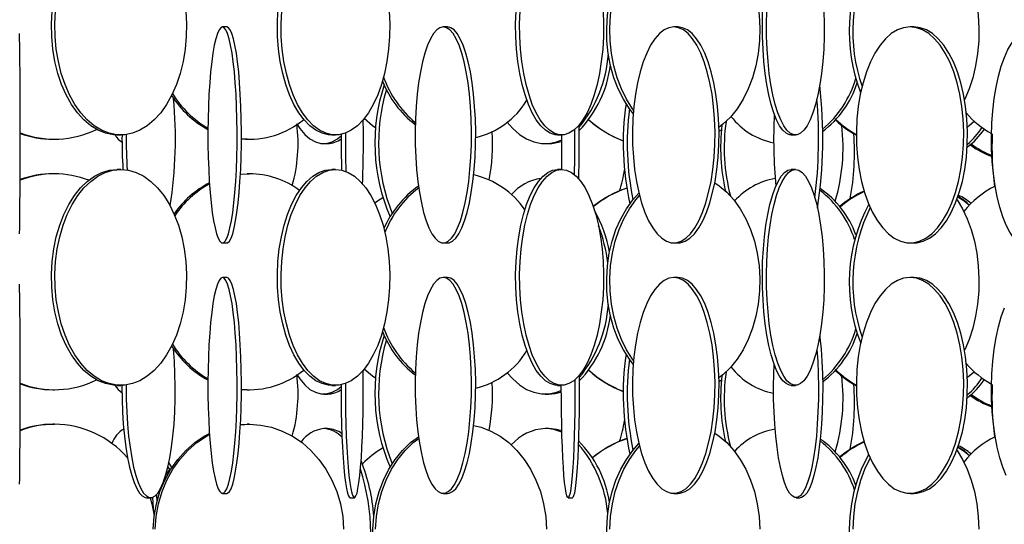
# Model space of a CAD drawing. Header units: millimetres. Extents: x 495 to 2657, y 518 to 2595.
# Tile 19 of 96: x 628 to 742, y 1917 to 1976. Entities that reach past the tile are written whole.
import ezdxf

# ---------------------------------------------------------------- set-up
doc = ezdxf.new("R2010")
doc.units = ezdxf.units.MM

msp = doc.modelspace()

# ---------------------------------------------------------------- linework, layer by layer
at = {"color": 7, "linetype": 'Continuous', "lineweight": 25}
for p, q in [((651.63, 1975.05), (651.14, 1975.05)), ((677.16, 1975.05), (676.68, 1975.05)), ((703.8, 1975.05), (703.34, 1975.05)), ((731.11, 1975.05), (730.68, 1975.05)), ((708.86, 1963.15), (708.58, 1962.97)), ((631.52, 1962.05), (631.69, 1962.05)), ((638.97, 1962.55), (639.37, 1962.55)), ((654.01, 1962.05), (654.25, 1962.05)), ((663.77, 1962.55), (664.21, 1962.55)), ((689.91, 1962.55), (690.37, 1962.55)), ((716.94, 1962.55), (717.42, 1962.55)), ((662.85, 1961.55), (663.3, 1961.55)), ((688.48, 1961.55), (688.88, 1961.55)), ((639.37, 1958.55), (638.97, 1958.55)), ((664.21, 1958.55), (663.77, 1958.55)), ((690.37, 1958.55), (689.91, 1958.55)), ((717.42, 1958.55), (716.94, 1958.55)), ((631.69, 1958.05), (631.52, 1958.05)), ((653.21, 1957.99), (654.25, 1958.05)), ((653.21, 1958.02), (654.01, 1958.05)), ((654.25, 1958.05), (654.01, 1958.05)), ((651.14, 1950.05), (651.63, 1950.05)), ((676.68, 1950.05), (677.16, 1950.05)), ((703.34, 1950.05), (703.8, 1950.05)), ((730.68, 1950.05), (731.11, 1950.05)), ((651.63, 1946.05), (651.14, 1946.05)), ((677.16, 1946.05), (676.68, 1946.05)), ((703.8, 1946.05), (703.34, 1946.05)), ((731.11, 1946.05), (730.68, 1946.05)), ((638.97, 1933.55), (639.37, 1933.55)), ((663.77, 1933.55), (664.21, 1933.55)), ((689.91, 1933.55), (690.37, 1933.55)), ((708.86, 1934.15), (708.58, 1933.97)), ((716.94, 1933.55), (717.42, 1933.55)), ((631.52, 1933.05), (631.69, 1933.05)), ((654.01, 1933.05), (654.25, 1933.05)), ((662.85, 1932.55), (663.3, 1932.55)), ((688.48, 1932.55), (688.88, 1932.55)), ((631.69, 1929.05), (631.52, 1929.05)), ((653.21, 1929.02), (654.01, 1929.05)), ((654.25, 1929.05), (654.01, 1929.05)), ((663.3, 1928.55), (662.85, 1928.55)), ((688.88, 1928.55), (688.48, 1928.55)), ((645.06, 1923.81), (644.83, 1924.16)), ((645.28, 1924.04), (644.93, 1924.63)), ((644.58, 1923.17), (645.06, 1923.81)), ((651.14, 1921.05), (651.63, 1921.05)), ((676.68, 1921.05), (677.16, 1921.05)), ((703.34, 1921.05), (703.8, 1921.05)), ((730.68, 1921.05), (731.11, 1921.05)), ((642.35, 1920.55), (642.84, 1920.55)), ((665.9, 1920.55), (666.4, 1920.55)), ((691.12, 1920.55), (691.62, 1920.55)), ((717.49, 1920.55), (717.98, 1920.55))]:
    msp.add_line(p, q, dxfattribs=at)
at = {"color": 7, "linetype": 'Continuous', "lineweight": 25, "flags": 128}
for points in [[(708.09, 1986.01), (708.59, 1985.67), (709.48, 1984.92), (710.29, 1984.02), (711.03, 1982.99), (711.68, 1981.84), (712.23, 1980.58), (712.67, 1979.25), (713, 1977.84), (713.21, 1976.39), (713.3, 1974.92), (713.27, 1973.44), (713.12, 1971.97), (712.85, 1970.55), (712.46, 1969.17), (711.97, 1967.88), (711.37, 1966.67), (710.67, 1965.58), (709.89, 1964.61), (709.04, 1963.79), (708.57, 1963.41)], [(698.66, 1965.01), (698.22, 1965.58), (697.53, 1966.67), (696.93, 1967.88), (696.43, 1969.17), (696.04, 1970.55), (695.77, 1971.97), (695.62, 1973.44), (695.59, 1974.92), (695.68, 1976.39), (695.89, 1977.84), (696.22, 1979.25), (696.66, 1980.58), (697.21, 1981.84), (697.86, 1982.99), (698.6, 1984.02), (699.32, 1984.82)], [(698.69, 1965.43), (698.58, 1965.58), (697.89, 1966.67), (697.29, 1967.88), (696.79, 1969.17), (696.4, 1970.55), (696.13, 1971.97), (695.98, 1973.44), (695.95, 1974.92), (696.04, 1976.39), (696.25, 1977.84), (696.58, 1979.25), (697.02, 1980.58), (697.57, 1981.84), (698.22, 1982.99), (698.96, 1984.02), (699.39, 1984.52)], [(736.09, 1984.06), (736.12, 1984.02), (736.74, 1982.99), (737.28, 1981.84), (737.74, 1980.58), (738.12, 1979.25), (738.39, 1977.84), (738.57, 1976.39), (738.65, 1974.92), (738.62, 1973.44), (738.49, 1971.97), (738.27, 1970.55), (737.94, 1969.17), (737.53, 1967.88), (737.02, 1966.67), (736.99, 1966.61)], [(638.97, 1962.55), (638.52, 1962.57), (637.62, 1962.75), (636.74, 1963.09), (635.9, 1963.61), (635.1, 1964.29), (634.35, 1965.11), (633.66, 1966.08), (633.05, 1967.17), (632.53, 1968.38), (632.09, 1969.67), (631.75, 1971.05), (631.52, 1972.47), (631.38, 1973.94), (631.36, 1975.42), (631.44, 1976.89)], [(646.9, 1976.89), (646.98, 1975.42), (646.95, 1973.94), (646.82, 1972.47), (646.58, 1971.05), (646.24, 1969.67), (645.81, 1968.38), (645.28, 1967.17), (644.67, 1966.08), (643.99, 1965.11), (643.24, 1964.29), (642.44, 1963.61), (641.59, 1963.09), (640.71, 1962.75), (639.82, 1962.57), (638.91, 1962.57), (638.02, 1962.75), (637.14, 1963.09), (636.29, 1963.61), (635.49, 1964.29), (634.74, 1965.11), (634.06, 1966.08), (633.45, 1967.17), (632.92, 1968.38), (632.49, 1969.67), (632.15, 1971.05), (631.91, 1972.47), (631.78, 1973.94), (631.75, 1975.42), (631.83, 1976.89)], [(663.77, 1962.55), (663.4, 1962.57), (662.66, 1962.75), (661.94, 1963.09), (661.24, 1963.61), (660.58, 1964.29), (659.96, 1965.11), (659.39, 1966.08), (658.89, 1967.17), (658.46, 1968.38), (658.1, 1969.67), (657.82, 1971.05), (657.62, 1972.47), (657.51, 1973.94), (657.49, 1975.42), (657.55, 1976.89)], [(670.42, 1976.89), (670.49, 1975.42), (670.47, 1973.94), (670.36, 1972.47), (670.16, 1971.05), (669.88, 1969.67), (669.52, 1968.38), (669.09, 1967.17), (668.58, 1966.08), (668.02, 1965.11), (667.4, 1964.29), (666.74, 1963.61), (666.04, 1963.09), (665.32, 1962.75), (664.58, 1962.57), (663.83, 1962.57), (663.09, 1962.75), (662.37, 1963.09), (661.67, 1963.61), (661.01, 1964.29), (660.39, 1965.11), (659.83, 1966.08), (659.32, 1967.17), (658.89, 1968.38), (658.53, 1969.67), (658.25, 1971.05), (658.05, 1972.47), (657.94, 1973.94), (657.92, 1975.42), (657.99, 1976.89)], [(689.91, 1962.55), (689.62, 1962.57), (689.05, 1962.75), (688.49, 1963.09), (687.95, 1963.61), (687.44, 1964.29), (686.96, 1965.11), (686.52, 1966.08), (686.14, 1967.17), (685.8, 1968.38), (685.52, 1969.67), (685.31, 1971.05), (685.16, 1972.47), (685.07, 1973.94), (685.05, 1975.42), (685.1, 1976.89)], [(695.17, 1976.89), (695.22, 1975.42), (695.2, 1973.94), (695.12, 1972.47), (694.96, 1971.05), (694.75, 1969.67), (694.47, 1968.38), (694.14, 1967.17), (693.75, 1966.08), (693.31, 1965.11), (692.83, 1964.29), (692.32, 1963.61), (691.78, 1963.09), (691.22, 1962.75), (690.65, 1962.57), (690.08, 1962.57), (689.51, 1962.75), (688.95, 1963.09), (688.41, 1963.61), (687.9, 1964.29), (687.42, 1965.11), (686.98, 1966.08), (686.6, 1967.17), (686.26, 1968.38), (685.98, 1969.67), (685.77, 1971.05), (685.62, 1972.47), (685.53, 1973.94), (685.51, 1975.42), (685.57, 1976.89)], [(716.94, 1962.55), (716.74, 1962.57), (716.35, 1962.75), (715.96, 1963.09), (715.59, 1963.61), (715.24, 1964.29), (714.91, 1965.11), (714.61, 1966.08), (714.34, 1967.17), (714.11, 1968.38), (713.92, 1969.67), (713.77, 1971.05), (713.67, 1972.47), (713.61, 1973.94), (713.6, 1975.42), (713.63, 1976.89)], [(720.72, 1976.89), (720.76, 1975.42), (720.75, 1973.94), (720.69, 1972.47), (720.58, 1971.05), (720.44, 1969.67), (720.24, 1968.38), (720.01, 1967.17), (719.75, 1966.08), (719.45, 1965.11), (719.12, 1964.29), (718.77, 1963.61), (718.39, 1963.09), (718.01, 1962.75), (717.62, 1962.57), (717.22, 1962.57), (716.83, 1962.75), (716.44, 1963.09), (716.07, 1963.61), (715.72, 1964.29), (715.39, 1965.11), (715.09, 1966.08), (714.82, 1967.17), (714.59, 1968.38), (714.4, 1969.67), (714.25, 1971.05), (714.15, 1972.47), (714.09, 1973.94), (714.08, 1975.42), (714.11, 1976.89)], [(627.67, 1951.11), (627.68, 1951.79), (627.69, 1952.61), (627.7, 1953.58), (627.7, 1954.67), (627.71, 1955.88), (627.72, 1957.17), (627.72, 1958.55), (627.72, 1959.97), (627.73, 1961.44), (627.73, 1962.92), (627.72, 1964.39), (627.72, 1965.84), (627.72, 1967.25), (627.71, 1968.58), (627.71, 1969.84), (627.7, 1970.99), (627.69, 1972.02), (627.68, 1972.92), (627.67, 1973.67), (627.66, 1974.27)], [(651.14, 1975.05), (650.94, 1974.96), (650.74, 1974.7), (650.55, 1974.27), (650.37, 1973.67), (650.19, 1972.92), (650.03, 1972.02), (649.89, 1970.99), (649.76, 1969.84), (649.66, 1968.58), (649.57, 1967.25), (649.51, 1965.84), (649.46, 1964.39), (649.45, 1962.92), (649.45, 1961.44), (649.48, 1959.97), (649.54, 1958.55), (649.61, 1957.17), (649.71, 1955.88), (649.82, 1954.67), (649.96, 1953.58), (650.11, 1952.61), (650.28, 1951.79), (650.46, 1951.11), (650.64, 1950.59), (650.84, 1950.25), (651.04, 1950.07), (651.24, 1950.07), (651.44, 1950.25), (651.63, 1950.59), (651.82, 1951.11), (652, 1951.79), (652.17, 1952.61), (652.32, 1953.58), (652.45, 1954.67), (652.57, 1955.88), (652.67, 1957.17), (652.74, 1958.55), (652.79, 1959.97), (652.82, 1961.44), (652.83, 1962.92), (652.81, 1964.39), (652.77, 1965.84), (652.71, 1967.25), (652.62, 1968.58), (652.51, 1969.84), (652.39, 1970.99), (652.24, 1972.02), (652.08, 1972.92), (651.91, 1973.67), (651.73, 1974.27), (651.54, 1974.7), (651.34, 1974.96), (651.14, 1975.05)], [(651.63, 1950.05), (651.73, 1950.07), (651.93, 1950.25), (652.13, 1950.59), (652.32, 1951.11), (652.49, 1951.79), (652.66, 1952.61), (652.81, 1953.58), (652.95, 1954.67), (653.07, 1955.88), (653.16, 1957.17), (653.24, 1958.55), (653.29, 1959.97), (653.32, 1961.44), (653.33, 1962.92), (653.31, 1964.39), (653.27, 1965.84), (653.2, 1967.25), (653.12, 1968.58), (653.01, 1969.84), (652.88, 1970.99), (652.74, 1972.02), (652.58, 1972.92), (652.41, 1973.67), (652.22, 1974.27), (652.03, 1974.7), (651.83, 1974.96), (651.63, 1975.05), (651.63, 1975.05)], [(676.68, 1975.05), (676.3, 1974.96), (675.92, 1974.7), (675.55, 1974.27), (675.19, 1973.67), (674.86, 1972.92), (674.55, 1972.02), (674.27, 1970.99), (674.03, 1969.84), (673.83, 1968.58), (673.66, 1967.25), (673.54, 1965.84), (673.46, 1964.39), (673.42, 1962.92), (673.43, 1961.44), (673.49, 1959.97), (673.59, 1958.55), (673.74, 1957.17), (673.92, 1955.88), (674.15, 1954.67), (674.41, 1953.58), (674.7, 1952.61), (675.02, 1951.79), (675.37, 1951.11), (675.73, 1950.59), (676.1, 1950.25), (676.49, 1950.07), (676.88, 1950.07), (677.26, 1950.25), (677.63, 1950.59), (678, 1951.11), (678.34, 1951.79), (678.66, 1952.61), (678.95, 1953.58), (679.21, 1954.67), (679.44, 1955.88), (679.63, 1957.17), (679.77, 1958.55), (679.87, 1959.97), (679.93, 1961.44), (679.94, 1962.92), (679.91, 1964.39), (679.83, 1965.84), (679.7, 1967.25), (679.54, 1968.58), (679.33, 1969.84), (679.09, 1970.99), (678.81, 1972.02), (678.5, 1972.92), (678.17, 1973.67), (677.82, 1974.27), (677.45, 1974.7), (677.07, 1974.96), (676.68, 1975.05)], [(677.16, 1950.05), (677.36, 1950.07), (677.74, 1950.25), (678.12, 1950.59), (678.48, 1951.11), (678.82, 1951.79), (679.14, 1952.61), (679.44, 1953.58), (679.7, 1954.67), (679.92, 1955.88), (680.11, 1957.17), (680.25, 1958.55), (680.36, 1959.97), (680.41, 1961.44), (680.43, 1962.92), (680.39, 1964.39), (680.31, 1965.84), (680.19, 1967.25), (680.02, 1968.58), (679.81, 1969.84), (679.57, 1970.99), (679.29, 1972.02), (678.99, 1972.92), (678.65, 1973.67), (678.3, 1974.27), (677.93, 1974.7), (677.55, 1974.96), (677.16, 1975.05), (677.16, 1975.05)], [(703.34, 1975.05), (702.78, 1974.96), (702.22, 1974.7), (701.68, 1974.27), (701.16, 1973.67), (700.67, 1972.92), (700.22, 1972.02), (699.82, 1970.99), (699.46, 1969.84), (699.16, 1968.58), (698.91, 1967.25), (698.73, 1965.84), (698.62, 1964.39), (698.56, 1962.92), (698.58, 1961.44), (698.67, 1959.97), (698.81, 1958.55), (699.03, 1957.17), (699.3, 1955.88), (699.63, 1954.67), (700.01, 1953.58), (700.44, 1952.61), (700.91, 1951.79), (701.41, 1951.11), (701.95, 1950.59), (702.5, 1950.25), (703.06, 1950.07), (703.62, 1950.07), (704.19, 1950.25), (704.74, 1950.59), (705.27, 1951.11), (705.77, 1951.79), (706.24, 1952.61), (706.67, 1953.58), (707.05, 1954.67), (707.38, 1955.88), (707.66, 1957.17), (707.87, 1958.55), (708.02, 1959.97), (708.1, 1961.44), (708.12, 1962.92), (708.07, 1964.39), (707.95, 1965.84), (707.77, 1967.25), (707.53, 1968.58), (707.22, 1969.84), (706.87, 1970.99), (706.46, 1972.02), (706.01, 1972.92), (705.52, 1973.67), (705.01, 1974.27), (704.46, 1974.7), (703.91, 1974.96), (703.34, 1975.05)], [(703.8, 1950.05), (704.09, 1950.07), (704.65, 1950.25), (705.2, 1950.59), (705.73, 1951.11), (706.23, 1951.79), (706.7, 1952.61), (707.13, 1953.58), (707.51, 1954.67), (707.84, 1955.88), (708.12, 1957.17), (708.33, 1958.55), (708.48, 1959.97), (708.56, 1961.44), (708.58, 1962.92), (708.53, 1964.39), (708.41, 1965.84), (708.23, 1967.25), (707.99, 1968.58), (707.69, 1969.84), (707.33, 1970.99), (706.92, 1972.02), (706.47, 1972.92), (705.99, 1973.67), (705.47, 1974.27), (704.93, 1974.7), (704.37, 1974.96), (703.8, 1975.05), (703.8, 1975.05)], [(730.68, 1975.05), (729.94, 1974.96), (729.22, 1974.7), (728.51, 1974.27), (727.84, 1973.67), (727.21, 1972.92), (726.62, 1972.02), (726.09, 1970.99), (725.63, 1969.84), (725.24, 1968.58), (724.92, 1967.25), (724.68, 1965.84), (724.53, 1964.39), (724.47, 1962.92), (724.49, 1961.44), (724.6, 1959.97), (724.79, 1958.55), (725.07, 1957.17), (725.42, 1955.88), (725.85, 1954.67), (726.35, 1953.58), (726.91, 1952.61), (727.52, 1951.79), (728.17, 1951.11), (728.86, 1950.59), (729.58, 1950.25), (730.31, 1950.07), (731.05, 1950.07), (731.78, 1950.25), (732.49, 1950.59), (733.19, 1951.11), (733.84, 1951.79), (734.45, 1952.61), (735.01, 1953.58), (735.51, 1954.67), (735.94, 1955.88), (736.29, 1957.17), (736.57, 1958.55), (736.76, 1959.97), (736.87, 1961.44), (736.89, 1962.92), (736.83, 1964.39), (736.68, 1965.84), (736.44, 1967.25), (736.12, 1968.58), (735.73, 1969.84), (735.27, 1970.99), (734.74, 1972.02), (734.15, 1972.92), (733.52, 1973.67), (732.84, 1974.27), (732.14, 1974.7), (731.41, 1974.96), (730.68, 1975.05)], [(731.11, 1950.05), (731.48, 1950.07), (732.21, 1950.25), (732.93, 1950.59), (733.62, 1951.11), (734.27, 1951.79), (734.89, 1952.61), (735.44, 1953.58), (735.94, 1954.67), (736.37, 1955.88), (736.73, 1957.17), (737, 1958.55), (737.2, 1959.97), (737.3, 1961.44), (737.33, 1962.92), (737.26, 1964.39), (737.11, 1965.84), (736.87, 1967.25), (736.56, 1968.58), (736.16, 1969.84), (735.7, 1970.99), (735.17, 1972.02), (734.59, 1972.92), (733.95, 1973.67), (733.28, 1974.27), (732.57, 1974.7), (731.85, 1974.96), (731.11, 1975.05), (731.11, 1975.05)], [(742.77, 1950.51), (742.68, 1950.61), (742.22, 1951.29), (741.8, 1952.11), (741.41, 1953.08), (741.06, 1954.17), (740.76, 1955.38), (740.51, 1956.67), (740.32, 1958.05), (740.18, 1959.47), (740.1, 1960.94), (740.09, 1962.42), (740.13, 1963.89), (740.24, 1965.34), (740.41, 1966.75), (740.63, 1968.08), (740.9, 1969.34), (741.23, 1970.49), (741.6, 1971.52), (742.01, 1972.42), (742.45, 1973.17), (742.66, 1973.46)], [(668.86, 1963.33), (668.48, 1963.61), (667.52, 1964.43)], [(684.03, 1964.05), (684.71, 1963.29), (685.49, 1962.61), (686.31, 1962.09), (687.17, 1961.75), (688.04, 1961.57), (688.92, 1961.57), (689.79, 1961.75), (690.33, 1961.95)], [(738.12, 1964.13), (737.51, 1963.61), (737.31, 1963.46)], [(659.73, 1963.81), (660.08, 1963.29), (660.66, 1962.61), (661.26, 1962.09), (661.89, 1961.75), (662.53, 1961.57), (663.17, 1961.57), (663.81, 1961.75), (664.44, 1962.09), (664.86, 1962.44)], [(654.01, 1962.05), (653.36, 1962.07), (653.33, 1962.07)], [(638.97, 1933.55), (638.52, 1933.57), (637.62, 1933.75), (636.74, 1934.09), (635.9, 1934.61), (635.1, 1935.29), (634.35, 1936.11), (633.66, 1937.08), (633.05, 1938.17), (632.53, 1939.38), (632.09, 1940.67), (631.75, 1942.05), (631.52, 1943.47), (631.38, 1944.94), (631.36, 1946.42), (631.44, 1947.89), (631.62, 1949.34), (631.91, 1950.75), (632.3, 1952.08), (632.78, 1953.34), (633.35, 1954.49), (634, 1955.52), (634.71, 1956.42), (635.49, 1957.17), (636.32, 1957.77), (637.18, 1958.2), (638.07, 1958.46), (638.97, 1958.55), (638.97, 1958.55)], [(639.37, 1958.55), (640.27, 1958.46), (641.15, 1958.2), (642.02, 1957.77), (642.84, 1957.17), (643.62, 1956.42), (644.34, 1955.52), (644.99, 1954.49), (645.55, 1953.34), (646.04, 1952.08), (646.42, 1950.75), (646.71, 1949.34), (646.9, 1947.89), (646.98, 1946.42), (646.95, 1944.94), (646.82, 1943.47), (646.58, 1942.05), (646.24, 1940.67), (645.81, 1939.38), (645.28, 1938.17), (644.67, 1937.08), (643.99, 1936.11), (643.24, 1935.29), (642.44, 1934.61), (641.59, 1934.09), (640.71, 1933.75), (639.82, 1933.57), (638.91, 1933.57), (638.02, 1933.75), (637.14, 1934.09), (636.29, 1934.61), (635.49, 1935.29), (634.74, 1936.11), (634.06, 1937.08), (633.45, 1938.17), (632.92, 1939.38), (632.49, 1940.67), (632.15, 1942.05), (631.91, 1943.47), (631.78, 1944.94), (631.75, 1946.42), (631.83, 1947.89), (632.02, 1949.34), (632.31, 1950.75), (632.69, 1952.08), (633.18, 1953.34), (633.75, 1954.49), (634.39, 1955.52), (635.11, 1956.42), (635.89, 1957.17), (636.71, 1957.77), (637.58, 1958.2), (638.46, 1958.46), (639.37, 1958.55)], [(663.77, 1933.55), (663.4, 1933.57), (662.66, 1933.75), (661.94, 1934.09), (661.24, 1934.61), (660.58, 1935.29), (659.96, 1936.11), (659.39, 1937.08), (658.89, 1938.17), (658.46, 1939.38), (658.1, 1940.67), (657.82, 1942.05), (657.62, 1943.47), (657.51, 1944.94), (657.49, 1946.42), (657.55, 1947.89), (657.71, 1949.34), (657.95, 1950.75), (658.27, 1952.08), (658.66, 1953.34), (659.13, 1954.49), (659.67, 1955.52), (660.26, 1956.42), (660.9, 1957.17), (661.58, 1957.77), (662.3, 1958.2), (663.03, 1958.46), (663.77, 1958.55), (663.77, 1958.55)], [(664.21, 1958.55), (664.95, 1958.46), (665.68, 1958.2), (666.39, 1957.77), (667.08, 1957.17), (667.72, 1956.42), (668.31, 1955.52), (668.84, 1954.49), (669.31, 1953.34), (669.71, 1952.08), (670.03, 1950.75), (670.27, 1949.34), (670.42, 1947.89), (670.49, 1946.42), (670.47, 1944.94), (670.36, 1943.47), (670.16, 1942.05), (669.88, 1940.67), (669.52, 1939.38), (669.09, 1938.17), (668.58, 1937.08), (668.02, 1936.11), (667.4, 1935.29), (666.74, 1934.61), (666.04, 1934.09), (665.32, 1933.75), (664.58, 1933.57), (663.83, 1933.57), (663.09, 1933.75), (662.37, 1934.09), (661.67, 1934.61), (661.01, 1935.29), (660.39, 1936.11), (659.83, 1937.08), (659.32, 1938.17), (658.89, 1939.38), (658.53, 1940.67), (658.25, 1942.05), (658.05, 1943.47), (657.94, 1944.94), (657.92, 1946.42), (657.99, 1947.89), (658.14, 1949.34), (658.38, 1950.75), (658.7, 1952.08), (659.1, 1953.34), (659.57, 1954.49), (660.1, 1955.52), (660.69, 1956.42), (661.33, 1957.17), (662.02, 1957.77), (662.73, 1958.2), (663.46, 1958.46), (664.21, 1958.55)], [(689.91, 1933.55), (689.62, 1933.57), (689.05, 1933.75), (688.49, 1934.09), (687.95, 1934.61), (687.44, 1935.29), (686.96, 1936.11), (686.52, 1937.08), (686.14, 1938.17), (685.8, 1939.38), (685.52, 1940.67), (685.31, 1942.05), (685.16, 1943.47), (685.07, 1944.94), (685.05, 1946.42), (685.1, 1947.89), (685.22, 1949.34), (685.41, 1950.75), (685.65, 1952.08), (685.96, 1953.34), (686.32, 1954.49), (686.74, 1955.52), (687.19, 1956.42), (687.69, 1957.17), (688.22, 1957.77), (688.77, 1958.2), (689.33, 1958.46), (689.91, 1958.55), (689.91, 1958.55)], [(690.37, 1958.55), (690.94, 1958.46), (691.51, 1958.2), (692.06, 1957.77), (692.58, 1957.17), (693.08, 1956.42), (693.53, 1955.52), (693.95, 1954.49), (694.31, 1953.34), (694.62, 1952.08), (694.86, 1950.75), (695.05, 1949.34), (695.17, 1947.89), (695.22, 1946.42), (695.2, 1944.94), (695.12, 1943.47), (694.96, 1942.05), (694.75, 1940.67), (694.47, 1939.38), (694.14, 1938.17), (693.75, 1937.08), (693.31, 1936.11), (692.83, 1935.29), (692.32, 1934.61), (691.78, 1934.09), (691.22, 1933.75), (690.65, 1933.57), (690.08, 1933.57), (689.51, 1933.75), (688.95, 1934.09), (688.41, 1934.61), (687.9, 1935.29), (687.42, 1936.11), (686.98, 1937.08), (686.6, 1938.17), (686.26, 1939.38), (685.98, 1940.67), (685.77, 1942.05), (685.62, 1943.47), (685.53, 1944.94), (685.51, 1946.42), (685.57, 1947.89), (685.68, 1949.34), (685.87, 1950.75), (686.12, 1952.08), (686.42, 1953.34), (686.78, 1954.49), (687.2, 1955.52), (687.65, 1956.42), (688.15, 1957.17), (688.68, 1957.77), (689.23, 1958.2), (689.79, 1958.46), (690.37, 1958.55)], [(716.94, 1933.55), (716.74, 1933.57), (716.35, 1933.75), (715.96, 1934.09), (715.59, 1934.61), (715.24, 1935.29), (714.91, 1936.11), (714.61, 1937.08), (714.34, 1938.17), (714.11, 1939.38), (713.92, 1940.67), (713.77, 1942.05), (713.67, 1943.47), (713.61, 1944.94), (713.6, 1946.42), (713.63, 1947.89), (713.71, 1949.34), (713.84, 1950.75), (714.01, 1952.08), (714.22, 1953.34), (714.47, 1954.49), (714.76, 1955.52), (715.07, 1956.42), (715.41, 1957.17), (715.77, 1957.77), (716.15, 1958.2), (716.54, 1958.46), (716.94, 1958.55), (716.94, 1958.55)], [(717.42, 1958.55), (717.81, 1958.46), (718.2, 1958.2), (718.58, 1957.77), (718.94, 1957.17), (719.29, 1956.42), (719.6, 1955.52), (719.88, 1954.49), (720.13, 1953.34), (720.34, 1952.08), (720.51, 1950.75), (720.64, 1949.34), (720.72, 1947.89), (720.76, 1946.42), (720.75, 1944.94), (720.69, 1943.47), (720.58, 1942.05), (720.44, 1940.67), (720.24, 1939.38), (720.01, 1938.17), (719.75, 1937.08), (719.45, 1936.11), (719.12, 1935.29), (718.77, 1934.61), (718.39, 1934.09), (718.01, 1933.75), (717.62, 1933.57), (717.22, 1933.57), (716.83, 1933.75), (716.44, 1934.09), (716.07, 1934.61), (715.72, 1935.29), (715.39, 1936.11), (715.09, 1937.08), (714.82, 1938.17), (714.59, 1939.38), (714.4, 1940.67), (714.25, 1942.05), (714.15, 1943.47), (714.09, 1944.94), (714.08, 1946.42), (714.11, 1947.89), (714.2, 1949.34), (714.32, 1950.75), (714.49, 1952.08), (714.7, 1953.34), (714.95, 1954.49), (715.24, 1955.52), (715.55, 1956.42), (715.89, 1957.17), (716.26, 1957.77), (716.63, 1958.2), (717.02, 1958.46), (717.42, 1958.55)], [(708.09, 1957.01), (708.59, 1956.67), (709.48, 1955.92), (710.29, 1955.02), (711.03, 1953.99), (711.68, 1952.84), (712.23, 1951.58), (712.67, 1950.25), (713, 1948.84), (713.21, 1947.39), (713.3, 1945.92), (713.27, 1944.44), (713.12, 1942.97), (712.85, 1941.55), (712.46, 1940.17), (711.97, 1938.88), (711.37, 1937.67), (710.67, 1936.58), (709.89, 1935.61), (709.04, 1934.79), (708.57, 1934.41)], [(668.75, 1954.69), (669.07, 1954.92), (669.67, 1955.3)], [(698.66, 1936.01), (698.22, 1936.58), (697.53, 1937.67), (696.93, 1938.88), (696.43, 1940.17), (696.04, 1941.55), (695.77, 1942.97), (695.62, 1944.44), (695.59, 1945.92), (695.68, 1947.39), (695.89, 1948.84), (696.22, 1950.25), (696.66, 1951.58), (697.21, 1952.84), (697.86, 1953.99), (698.6, 1955.02), (699.32, 1955.82)], [(698.69, 1936.43), (698.58, 1936.58), (697.89, 1937.67), (697.29, 1938.88), (696.79, 1940.17), (696.4, 1941.55), (696.13, 1942.97), (695.98, 1944.44), (695.95, 1945.92), (696.04, 1947.39), (696.25, 1948.84), (696.58, 1950.25), (697.02, 1951.58), (697.57, 1952.84), (698.22, 1953.99), (698.96, 1955.02), (699.39, 1955.52)], [(736.09, 1955.06), (736.12, 1955.02), (736.74, 1953.99), (737.28, 1952.84), (737.74, 1951.58), (738.12, 1950.25), (738.39, 1948.84), (738.57, 1947.39), (738.65, 1945.92), (738.62, 1944.44), (738.49, 1942.97), (738.27, 1941.55), (737.94, 1940.17), (737.53, 1938.88), (737.02, 1937.67), (736.99, 1937.61)], [(736.21, 1955.39), (736.93, 1954.92), (737.57, 1954.43)], [(651.14, 1946.05), (650.94, 1945.96), (650.74, 1945.7), (650.55, 1945.27), (650.37, 1944.67), (650.19, 1943.92), (650.03, 1943.02), (649.89, 1941.99), (649.76, 1940.84), (649.66, 1939.58), (649.57, 1938.25), (649.51, 1936.84), (649.46, 1935.39), (649.45, 1933.92), (649.45, 1932.44), (649.48, 1930.97), (649.54, 1929.55), (649.61, 1928.17), (649.71, 1926.88), (649.82, 1925.67), (649.96, 1924.58), (650.11, 1923.61), (650.28, 1922.79), (650.46, 1922.11), (650.64, 1921.59), (650.84, 1921.25), (651.04, 1921.07), (651.24, 1921.07), (651.44, 1921.25), (651.63, 1921.59), (651.82, 1922.11), (652, 1922.79), (652.17, 1923.61), (652.32, 1924.58), (652.45, 1925.67), (652.57, 1926.88), (652.67, 1928.17), (652.74, 1929.55), (652.79, 1930.97), (652.82, 1932.44), (652.83, 1933.92), (652.81, 1935.39), (652.77, 1936.84), (652.71, 1938.25), (652.62, 1939.58), (652.51, 1940.84), (652.39, 1941.99), (652.24, 1943.02), (652.08, 1943.92), (651.91, 1944.67), (651.73, 1945.27), (651.54, 1945.7), (651.34, 1945.96), (651.14, 1946.05)], [(651.63, 1921.05), (651.73, 1921.07), (651.93, 1921.25), (652.13, 1921.59), (652.32, 1922.11), (652.49, 1922.79), (652.66, 1923.61), (652.81, 1924.58), (652.95, 1925.67), (653.07, 1926.88), (653.16, 1928.17), (653.24, 1929.55), (653.29, 1930.97), (653.32, 1932.44), (653.33, 1933.92), (653.31, 1935.39), (653.27, 1936.84), (653.2, 1938.25), (653.12, 1939.58), (653.01, 1940.84), (652.88, 1941.99), (652.74, 1943.02), (652.58, 1943.92), (652.41, 1944.67), (652.22, 1945.27), (652.03, 1945.7), (651.83, 1945.96), (651.63, 1946.05), (651.63, 1946.05)], [(676.68, 1946.05), (676.3, 1945.96), (675.92, 1945.7), (675.55, 1945.27), (675.19, 1944.67), (674.86, 1943.92), (674.55, 1943.02), (674.27, 1941.99), (674.03, 1940.84), (673.83, 1939.58), (673.66, 1938.25), (673.54, 1936.84), (673.46, 1935.39), (673.42, 1933.92), (673.43, 1932.44), (673.49, 1930.97), (673.59, 1929.55), (673.74, 1928.17), (673.92, 1926.88), (674.15, 1925.67), (674.41, 1924.58), (674.7, 1923.61), (675.02, 1922.79), (675.37, 1922.11), (675.73, 1921.59), (676.1, 1921.25), (676.49, 1921.07), (676.88, 1921.07), (677.26, 1921.25), (677.63, 1921.59), (678, 1922.11), (678.34, 1922.79), (678.66, 1923.61), (678.95, 1924.58), (679.21, 1925.67), (679.44, 1926.88), (679.63, 1928.17), (679.77, 1929.55), (679.87, 1930.97), (679.93, 1932.44), (679.94, 1933.92), (679.91, 1935.39), (679.83, 1936.84), (679.7, 1938.25), (679.54, 1939.58), (679.33, 1940.84), (679.09, 1941.99), (678.81, 1943.02), (678.5, 1943.92), (678.17, 1944.67), (677.82, 1945.27), (677.45, 1945.7), (677.07, 1945.96), (676.68, 1946.05)], [(677.16, 1921.05), (677.36, 1921.07), (677.74, 1921.25), (678.12, 1921.59), (678.48, 1922.11), (678.82, 1922.79), (679.14, 1923.61), (679.44, 1924.58), (679.7, 1925.67), (679.92, 1926.88), (680.11, 1928.17), (680.25, 1929.55), (680.36, 1930.97), (680.41, 1932.44), (680.43, 1933.92), (680.39, 1935.39), (680.31, 1936.84), (680.19, 1938.25), (680.02, 1939.58), (679.81, 1940.84), (679.57, 1941.99), (679.29, 1943.02), (678.99, 1943.92), (678.65, 1944.67), (678.3, 1945.27), (677.93, 1945.7), (677.55, 1945.96), (677.16, 1946.05), (677.16, 1946.05)], [(703.34, 1946.05), (702.78, 1945.96), (702.22, 1945.7), (701.68, 1945.27), (701.16, 1944.67), (700.67, 1943.92), (700.22, 1943.02), (699.82, 1941.99), (699.46, 1940.84), (699.16, 1939.58), (698.91, 1938.25), (698.73, 1936.84), (698.62, 1935.39), (698.56, 1933.92), (698.58, 1932.44), (698.67, 1930.97), (698.81, 1929.55), (699.03, 1928.17), (699.3, 1926.88), (699.63, 1925.67), (700.01, 1924.58), (700.44, 1923.61), (700.91, 1922.79), (701.41, 1922.11), (701.95, 1921.59), (702.5, 1921.25), (703.06, 1921.07), (703.62, 1921.07), (704.19, 1921.25), (704.74, 1921.59), (705.27, 1922.11), (705.77, 1922.79), (706.24, 1923.61), (706.67, 1924.58), (707.05, 1925.67), (707.38, 1926.88), (707.66, 1928.17), (707.87, 1929.55), (708.02, 1930.97), (708.1, 1932.44), (708.12, 1933.92), (708.07, 1935.39), (707.95, 1936.84), (707.77, 1938.25), (707.53, 1939.58), (707.22, 1940.84), (706.87, 1941.99), (706.46, 1943.02), (706.01, 1943.92), (705.52, 1944.67), (705.01, 1945.27), (704.46, 1945.7), (703.91, 1945.96), (703.34, 1946.05)], [(703.8, 1921.05), (704.09, 1921.07), (704.65, 1921.25), (705.2, 1921.59), (705.73, 1922.11), (706.23, 1922.79), (706.7, 1923.61), (707.13, 1924.58), (707.51, 1925.67), (707.84, 1926.88), (708.12, 1928.17), (708.33, 1929.55), (708.48, 1930.97), (708.56, 1932.44), (708.58, 1933.92), (708.53, 1935.39), (708.41, 1936.84), (708.23, 1938.25), (707.99, 1939.58), (707.69, 1940.84), (707.33, 1941.99), (706.92, 1943.02), (706.47, 1943.92), (705.99, 1944.67), (705.47, 1945.27), (704.93, 1945.7), (704.37, 1945.96), (703.8, 1946.05), (703.8, 1946.05)], [(730.68, 1946.05), (729.94, 1945.96), (729.22, 1945.7), (728.51, 1945.27), (727.84, 1944.67), (727.21, 1943.92), (726.62, 1943.02), (726.09, 1941.99), (725.63, 1940.84), (725.24, 1939.58), (724.92, 1938.25), (724.68, 1936.84), (724.53, 1935.39), (724.47, 1933.92), (724.49, 1932.44), (724.6, 1930.97), (724.79, 1929.55), (725.07, 1928.17), (725.42, 1926.88), (725.85, 1925.67), (726.35, 1924.58), (726.91, 1923.61), (727.52, 1922.79), (728.17, 1922.11), (728.86, 1921.59), (729.58, 1921.25), (730.31, 1921.07), (731.05, 1921.07), (731.78, 1921.25), (732.49, 1921.59), (733.19, 1922.11), (733.84, 1922.79), (734.45, 1923.61), (735.01, 1924.58), (735.51, 1925.67), (735.94, 1926.88), (736.29, 1928.17), (736.57, 1929.55), (736.76, 1930.97), (736.87, 1932.44), (736.89, 1933.92), (736.83, 1935.39), (736.68, 1936.84), (736.44, 1938.25), (736.12, 1939.58), (735.73, 1940.84), (735.27, 1941.99), (734.74, 1943.02), (734.15, 1943.92), (733.52, 1944.67), (732.84, 1945.27), (732.14, 1945.7), (731.41, 1945.96), (730.68, 1946.05)], [(731.11, 1921.05), (731.48, 1921.07), (732.21, 1921.25), (732.93, 1921.59), (733.62, 1922.11), (734.27, 1922.79), (734.89, 1923.61), (735.44, 1924.58), (735.94, 1925.67), (736.37, 1926.88), (736.73, 1928.17), (737, 1929.55), (737.2, 1930.97), (737.3, 1932.44), (737.33, 1933.92), (737.26, 1935.39), (737.11, 1936.84), (736.87, 1938.25), (736.56, 1939.58), (736.16, 1940.84), (735.7, 1941.99), (735.17, 1943.02), (734.59, 1943.92), (733.95, 1944.67), (733.28, 1945.27), (732.57, 1945.7), (731.85, 1945.96), (731.11, 1946.05), (731.11, 1946.05)], [(627.67, 1922.11), (627.68, 1922.79), (627.69, 1923.61), (627.7, 1924.58), (627.7, 1925.67), (627.71, 1926.88), (627.72, 1928.17), (627.72, 1929.55), (627.72, 1930.97), (627.73, 1932.44), (627.73, 1933.92), (627.72, 1935.39), (627.72, 1936.84), (627.72, 1938.25), (627.71, 1939.58), (627.71, 1940.84), (627.7, 1941.99), (627.69, 1943.02), (627.68, 1943.92), (627.67, 1944.67), (627.66, 1945.27)], [(741.8, 1923.11), (741.41, 1924.08), (741.06, 1925.17), (740.76, 1926.38), (740.51, 1927.67), (740.32, 1929.05), (740.18, 1930.47), (740.1, 1931.94), (740.09, 1933.42), (740.13, 1934.89), (740.24, 1936.34), (740.41, 1937.75), (740.63, 1939.08), (740.9, 1940.34), (741.23, 1941.49), (741.6, 1942.52)], [(720.23, 1939.29), (720.25, 1939.08), (720.39, 1937.75), (720.49, 1936.34), (720.55, 1934.89), (720.58, 1933.42), (720.57, 1931.94), (720.52, 1930.47), (720.44, 1929.05), (720.32, 1927.67), (720.18, 1926.38), (720, 1925.17), (719.79, 1924.08), (719.56, 1923.11), (719.3, 1922.29), (719.03, 1921.61), (718.74, 1921.09), (718.44, 1920.75), (718.13, 1920.57), (717.98, 1920.55)], [(640, 1933.59), (640, 1933.42), (640.01, 1931.94), (640.06, 1930.47), (640.15, 1929.05), (640.28, 1927.67), (640.44, 1926.38), (640.63, 1925.17), (640.86, 1924.08), (641.12, 1923.11), (641.39, 1922.29), (641.69, 1921.61), (642.01, 1921.09), (642.34, 1920.75), (642.67, 1920.57), (643.01, 1920.57), (643.34, 1920.75), (643.67, 1921.09), (643.98, 1921.61), (644.28, 1922.29), (644.56, 1923.11), (644.81, 1924.08), (645.04, 1925.17), (645.24, 1926.38), (645.4, 1927.67), (645.53, 1929.05), (645.61, 1930.47), (645.66, 1931.94), (645.67, 1933.42), (645.64, 1934.89), (645.58, 1936.34), (645.47, 1937.75), (645.46, 1937.78)], [(719.9, 1937.69), (720, 1936.34), (720.06, 1934.89), (720.09, 1933.42), (720.08, 1931.94), (720.03, 1930.47), (719.95, 1929.05), (719.84, 1927.67), (719.69, 1926.38), (719.51, 1925.17), (719.3, 1924.08), (719.07, 1923.11), (718.81, 1922.29), (718.54, 1921.61), (718.25, 1921.09), (717.95, 1920.75), (717.64, 1920.57), (717.34, 1920.57), (717.03, 1920.75), (716.73, 1921.09), (716.44, 1921.61), (716.17, 1922.29), (715.91, 1923.11), (715.68, 1924.08), (715.47, 1925.17), (715.29, 1926.38), (715.15, 1927.67), (715.03, 1929.05), (714.95, 1930.47), (714.9, 1931.94), (714.89, 1933.42), (714.92, 1934.89), (714.96, 1935.96)], [(668.86, 1934.33), (668.48, 1934.61), (667.52, 1935.43)], [(659.73, 1934.81), (660.08, 1934.29), (660.66, 1933.61), (661.26, 1933.09), (661.89, 1932.75), (662.53, 1932.57), (663.17, 1932.57), (663.81, 1932.75), (664.44, 1933.09), (664.86, 1933.44)], [(665.36, 1933.76), (665.36, 1933.42), (665.37, 1931.94), (665.38, 1930.47), (665.42, 1929.05), (665.46, 1927.67), (665.52, 1926.38), (665.59, 1925.17), (665.68, 1924.08), (665.77, 1923.11), (665.87, 1922.29), (665.98, 1921.61), (666.09, 1921.09), (666.21, 1920.75), (666.33, 1920.57), (666.46, 1920.57), (666.58, 1920.75), (666.7, 1921.09), (666.81, 1921.61), (666.92, 1922.29), (667.02, 1923.11), (667.12, 1924.08), (667.2, 1925.17), (667.27, 1926.38), (667.33, 1927.67), (667.38, 1929.05), (667.41, 1930.47), (667.43, 1931.94), (667.43, 1933.42), (667.42, 1934.89), (667.41, 1935.3)], [(684.03, 1935.05), (684.71, 1934.29), (685.49, 1933.61), (686.31, 1933.09), (687.17, 1932.75), (688.04, 1932.57), (688.92, 1932.57), (689.79, 1932.75), (690.33, 1932.95)], [(692.41, 1934.71), (692.41, 1933.42), (692.41, 1931.94), (692.4, 1930.47), (692.37, 1929.05), (692.34, 1927.67), (692.29, 1926.38), (692.24, 1925.17), (692.17, 1924.08), (692.1, 1923.11), (692.02, 1922.29), (691.94, 1921.61), (691.85, 1921.09), (691.76, 1920.75), (691.67, 1920.57), (691.62, 1920.55)], [(738.12, 1935.13), (737.51, 1934.61), (737.31, 1934.46)], [(639.52, 1933.55), (639.51, 1933.42), (639.52, 1931.94), (639.57, 1930.47), (639.66, 1929.05), (639.79, 1927.67), (639.95, 1926.38), (640.15, 1925.17), (640.37, 1924.08), (640.63, 1923.11), (640.91, 1922.29), (641.21, 1921.61), (641.52, 1921.09), (641.85, 1920.75), (642.18, 1920.57), (642.35, 1920.55)], [(664.86, 1933.62), (664.86, 1933.42), (664.87, 1931.94), (664.88, 1930.47), (664.92, 1929.05), (664.96, 1927.67), (665.02, 1926.38), (665.09, 1925.17), (665.18, 1924.08), (665.27, 1923.11), (665.37, 1922.29), (665.48, 1921.61), (665.6, 1921.09), (665.71, 1920.75), (665.84, 1920.57), (665.9, 1920.55)], [(691.91, 1934.2), (691.91, 1933.42), (691.91, 1931.94), (691.9, 1930.47), (691.87, 1929.05), (691.84, 1927.67), (691.79, 1926.38), (691.74, 1925.17), (691.67, 1924.08), (691.6, 1923.11), (691.53, 1922.29), (691.44, 1921.61), (691.35, 1921.09), (691.26, 1920.75), (691.17, 1920.57), (691.08, 1920.57), (690.98, 1920.75), (690.89, 1921.09), (690.81, 1921.61), (690.72, 1922.29), (690.64, 1923.11), (690.57, 1924.08), (690.51, 1925.17), (690.46, 1926.38), (690.41, 1927.67), (690.38, 1929.05), (690.35, 1930.47), (690.34, 1931.94), (690.33, 1933.42), (690.33, 1933.55)], [(654.01, 1933.05), (653.36, 1933.07), (653.33, 1933.07)], [(653.21, 1928.99), (654.25, 1929.05), (655.54, 1928.96), (656.81, 1928.7), (658.05, 1928.27), (659.23, 1927.67), (660.34, 1926.92), (661.37, 1926.02), (662.3, 1924.99), (663.11, 1923.84), (663.8, 1922.58), (664.36, 1921.25), (664.77, 1919.84), (665.04, 1918.39), (665.15, 1916.92)], [(680.19, 1928.91), (681.06, 1928.7), (682.18, 1928.27), (683.26, 1927.67), (684.27, 1926.92), (685.2, 1926.02), (686.04, 1924.99), (686.78, 1923.84), (687.4, 1922.58), (687.91, 1921.25), (688.28, 1919.84), (688.53, 1918.39), (688.63, 1916.92)], [(690.39, 1928.29), (689.76, 1928.46), (688.88, 1928.55)], [(643.11, 1916.92), (643.22, 1918.39), (643.49, 1919.84), (643.9, 1921.25), (644.46, 1922.58), (645.15, 1923.84), (645.96, 1924.99), (646.89, 1926.02), (647.92, 1926.92), (649.03, 1927.67), (649.62, 1927.99)], [(643.35, 1916.92), (643.47, 1918.39), (643.73, 1919.84), (644.15, 1921.25), (644.7, 1922.58), (645.39, 1923.84), (646.21, 1924.99), (647.13, 1926.02), (648.16, 1926.92), (649.27, 1927.67), (649.63, 1927.87)], [(678.43, 1904.05), (677.84, 1904.07), (676.68, 1904.25), (675.54, 1904.59), (674.44, 1905.11), (673.4, 1905.79), (672.42, 1906.61), (671.54, 1907.58), (670.75, 1908.67), (670.06, 1909.88), (669.5, 1911.17), (669.05, 1912.55), (668.75, 1913.97), (668.57, 1915.44), (668.54, 1916.92), (668.64, 1918.39), (668.88, 1919.84), (669.26, 1921.25), (669.76, 1922.58), (670.39, 1923.84), (671.13, 1924.99), (671.97, 1926.02), (672.9, 1926.92), (673.81, 1927.6)], [(668.84, 1916.92), (668.95, 1918.39), (669.19, 1919.84), (669.56, 1921.25), (670.07, 1922.58), (670.69, 1923.84), (671.43, 1924.99), (672.27, 1926.02), (673.21, 1926.92), (673.84, 1927.41)], [(708.09, 1928.01), (708.59, 1927.67), (709.48, 1926.92), (710.29, 1926.02), (711.03, 1924.99), (711.68, 1923.84), (712.23, 1922.58), (712.67, 1921.25), (713, 1919.84), (713.21, 1918.39), (713.3, 1916.92)], [(704.27, 1904.05), (703.75, 1904.07), (702.73, 1904.25), (701.73, 1904.59), (700.77, 1905.11), (699.85, 1905.79), (699, 1906.61), (698.22, 1907.58), (697.53, 1908.67), (696.93, 1909.88), (696.43, 1911.17), (696.04, 1912.55), (695.77, 1913.97), (695.62, 1915.44), (695.59, 1916.92), (695.68, 1918.39), (695.89, 1919.84), (696.22, 1921.25), (696.66, 1922.58), (697.21, 1923.84), (697.86, 1924.99), (698.6, 1926.02), (699.32, 1926.82)], [(695.95, 1916.92), (696.04, 1918.39), (696.25, 1919.84), (696.58, 1921.25), (697.02, 1922.58), (697.57, 1923.84), (698.22, 1924.99), (698.96, 1926.02), (699.39, 1926.52)], [(736.21, 1926.39), (736.93, 1925.92), (737.57, 1925.43)], [(730.96, 1904.05), (730.53, 1904.07), (729.68, 1904.25), (728.84, 1904.59), (728.03, 1905.11), (727.26, 1905.79), (726.55, 1906.61), (725.89, 1907.58), (725.31, 1908.67), (724.81, 1909.88), (724.39, 1911.17), (724.07, 1912.55), (723.84, 1913.97), (723.71, 1915.44), (723.69, 1916.92), (723.77, 1918.39), (723.94, 1919.84), (724.22, 1921.25), (724.59, 1922.58), (725.05, 1923.84), (725.59, 1924.99), (725.91, 1925.54)], [(724.09, 1916.92), (724.17, 1918.39), (724.35, 1919.84), (724.63, 1921.25), (725, 1922.58), (725.46, 1923.84), (726, 1924.99), (726.08, 1925.14)], [(736.09, 1926.06), (736.12, 1926.02), (736.74, 1924.99), (737.28, 1923.84), (737.74, 1922.58), (738.12, 1921.25), (738.39, 1919.84), (738.57, 1918.39), (738.65, 1916.92)], [(643.22, 1918.58), (643.17, 1919.34), (643.06, 1920.59)], [(643.58, 1920.2), (643.53, 1920.75), (643.51, 1920.9)], [(642.76, 1920.55), (642.96, 1919.84), (643.23, 1918.47)]]:
    msp.add_lwpolyline(points, dxfattribs=at)
at = {"color": 7, "linetype": 'Continuous', "lineweight": 25}
for centre, radius, start, end in [((742.86, 1974.48), 19.22, 151.8915, 201.3996), ((743.53, 1974.49), 19.47, 153.6374, 199.0269), ((681.05, 1972.88), 14.76, 320.2879, 356.2397), ((682.85, 1972.25), 13.26, 316.1311, 353.1414), ((680.5, 1973.02), 11.65, 201.3048, 232.6603), ((681.22, 1973.32), 12.15, 199.6021, 230.2002), ((712.73, 1972.52), 12.17, 310.0868, 343.7317), ((713.66, 1972.11), 11.47, 307.0372, 342.0034), ((655.18, 1973.3), 11.5, 211.2889, 240.1092), ((690.2, 1961.61), 21.44, 161.7137, 203.4449), ((690.85, 1961.6), 21.66, 163.3494, 202.0513), ((667.37, 1962.11), 53.22, 351.3151, 6.6719), ((596.34, 1962.11), 49.35, 350.9364, 5.4359), ((654.89, 1973.24), 11.43, 212.4971, 241.5926), ((678.21, 1971.48), 9.51, 283.4803, 328.7816), ((729.38, 1961.58), 31.89, 171.7286, 192.6741), ((665.21, 1962.08), 54.89, 352.8793, 4.8209), ((730.42, 1961.58), 32.46, 172.908, 191.6046), ((745.29, 1972.04), 10.68, 220.796, 240.902), ((654.23, 1971.91), 9.86, 264.7492, 309.7602), ((524, 1962.05), 143.44, 357.9355, 0.8976), ((701.91, 1973.53), 12.48, 227.7241, 249.3353), ((701.94, 1973.53), 12.48, 227.6272, 249.2074), ((731.05, 1961.06), 21.87, 172.009, 194.8052), ((716.51, 1969.77), 8.29, 217.8328, 258.7573), ((771.98, 1962.06), 57.08, 177.0902, 185.4765), ((730.28, 1973), 11.99, 226.9729, 241.013), ((730.42, 1973.01), 12.01, 226.2226, 240.2366), ((631.7, 1973.04), 10.99, 248.822, 296.3048), ((631.52, 1973.04), 10.99, 249.7952, 269.9642), ((641.78, 1961.55), 18.1, 344.4004, 7.1752), ((811.99, 1962.04), 146.63, 179.7179, 181.4549), ((659.4, 1961.53), 22.98, 349.5134, 3.3435), ((502.86, 1962.03), 189.05, 358.7596, 0.355), ((504.31, 1962.03), 188.1, 358.6034, 0.5092), ((730.77, 1961.05), 22.01, 173.1319, 193.1583), ((701.52, 1961.04), 21.41, 343.2317, 6.9907), ((732.13, 1968.03), 8.62, 306.785, 326.0333), ((731.46, 1968.27), 8.98, 310.6254, 327.2246), ((640.76, 1963.63), 2.3, 207.8443, 237.3806), ((693.15, 1962.04), 53.64, 179.4528, 183.7387), ((693.62, 1962.04), 53.62, 179.4087, 183.7982), ((663.26, 1964.26), 2.71, 270.9247, 306.3871), ((811.67, 1962.04), 146.8, 179.7742, 181.3928), ((688.87, 1966.11), 4.56, 270.1723, 288.7857), ((882.82, 1962.04), 192.48, 179.8481, 181.0388), ((694.73, 1960.53), 29.52, 349.5452, 4.1656), ((775.34, 1961.04), 35.18, 177.3699, 187.304), ((743.41, 1969.24), 9.74, 233.6213, 250.5683), ((743.76, 1969.36), 9.88, 232.6817, 248.7266), ((681.67, 1960.91), 16.15, 342.6001, 351.3796), ((631.52, 1947.06), 10.99, 90.0339, 110.2537), ((631.7, 1947.05), 10.99, 90.0366, 111.2416), ((631.69, 1947.05), 10.99, 68.8222, 89.9636), ((654.18, 1948.1), 9.95, 53.8138, 89.6095), ((678.06, 1948.41), 9.74, 34.1118, 77.3331), ((688.84, 1951.87), 5.71, 98.6412, 138.5033), ((716.37, 1949.6), 7.99, 99.3608, 138.4826), ((654.73, 1947.03), 11.19, 117.134, 145.3105), ((655.02, 1946.98), 11.26, 118.5722, 146.5705), ((680.3, 1947.23), 11.4, 124.6989, 156.9433), ((680.91, 1946.99), 11.78, 126.8936, 158.8415), ((701.91, 1944.57), 12.48, 108.7069, 129.1577), ((701.94, 1944.57), 12.48, 108.827, 129.2791), ((713.12, 1946.84), 11.71, 17.8756, 52.3841), ((714.02, 1947.26), 11.03, 19.6764, 55.3472), ((730.23, 1945.17), 11.91, 114.0604, 130.2251), ((730.37, 1945.16), 11.92, 114.7185, 130.7499), ((745.27, 1947.05), 10.68, 116.4321, 141.6354), ((732.99, 1949.55), 6.69, 48.9343, 61.132), ((733.47, 1949.67), 6.53, 49.1766, 64.6445), ((680.74, 1946.21), 15.43, 10.3011, 29.4338), ((742.86, 1945.48), 19.22, 151.8904, 201.4403), ((743.53, 1945.49), 19.47, 153.6374, 199.0269), ((677.9, 1945.5), 17.96, 7.1263, 21.3024), ((681.05, 1943.88), 14.76, 320.2879, 356.2397), ((682.85, 1943.25), 13.26, 316.1311, 353.1414), ((681.22, 1944.32), 12.15, 199.6021, 230.2002), ((712.73, 1943.52), 12.17, 310.0868, 343.7317), ((690.2, 1932.61), 21.44, 161.7137, 203.4449), ((690.85, 1932.6), 21.66, 163.3494, 202.0513), ((680.5, 1944.02), 11.65, 201.3048, 232.6603), ((713.66, 1943.11), 11.47, 307.0372, 342.0034), ((654.89, 1944.24), 11.43, 212.4971, 241.5926), ((655.18, 1944.3), 11.5, 211.2889, 240.1092), ((678.21, 1942.48), 9.51, 283.4803, 328.7816), ((729.38, 1932.58), 31.89, 171.7286, 192.6741), ((730.42, 1932.58), 32.46, 172.908, 191.6046), ((716.51, 1940.77), 8.29, 217.8328, 258.7573), ((745.29, 1943.04), 10.68, 220.796, 240.902), ((654.23, 1942.91), 9.86, 264.7492, 309.7602), ((641.78, 1932.55), 18.1, 344.4004, 7.1752), ((701.91, 1944.53), 12.48, 227.7241, 249.3353), ((701.94, 1944.53), 12.48, 227.6272, 249.2074), ((730.77, 1932.05), 22.01, 173.1319, 193.1583), ((731.05, 1932.06), 21.87, 172.009, 194.8052), ((701.52, 1932.04), 21.41, 343.2317, 6.9907), ((730.28, 1944), 11.99, 226.9729, 241.013), ((730.42, 1944.01), 12.01, 226.2226, 240.2366), ((731.46, 1939.27), 8.98, 310.6254, 327.2246), ((631.7, 1944.04), 10.99, 248.822, 296.3048), ((631.52, 1944.04), 10.99, 249.7952, 269.9642), ((640.76, 1934.63), 2.3, 207.8443, 237.3806), ((659.4, 1932.53), 22.97, 349.513, 3.2133), ((694.73, 1931.53), 29.52, 349.5452, 4.1656), ((732.13, 1939.03), 8.62, 306.785, 326.0333), ((775.34, 1932.04), 35.18, 177.3699, 187.304), ((663.26, 1935.26), 2.71, 270.9247, 306.3871), ((688.87, 1937.11), 4.56, 270.1723, 288.7857), ((743.41, 1940.24), 9.74, 233.6213, 250.5683), ((743.76, 1940.36), 9.88, 232.6817, 248.7266), ((631.52, 1918.06), 10.99, 90.0339, 110.2537), ((631.7, 1918.05), 10.99, 90.0366, 111.2416), ((631.6, 1917.68), 11.37, 41.2244, 89.5048), ((663.24, 1924.9), 3.67, 96.0954, 145.0131), ((662.67, 1925.39), 3.16, 43.2906, 86.708), ((663.22, 1925.72), 2.83, 52.2252, 88.3859), ((688.74, 1922.99), 5.57, 92.7515, 138.7468), ((688.44, 1923.85), 4.7, 65.387, 89.5599), ((681.67, 1931.91), 16.15, 342.6001, 351.3796), ((641.2, 1925.89), 3, 119.6555, 161.9449), ((701.91, 1915.57), 12.48, 108.707, 129.6665), ((716.37, 1920.6), 7.99, 99.3608, 138.4826), ((745.27, 1918.05), 10.68, 116.4321, 141.6354), ((676.03, 1915.75), 12.32, 121.1783, 134.9778), ((681.63, 1917.47), 14.14, 5.0682, 40.9964), ((683.41, 1918.16), 12.64, 8.2628, 45.189), ((701.94, 1915.57), 12.48, 108.827, 129.7687), ((713.12, 1917.84), 11.71, 17.8756, 52.3841), ((714.02, 1918.26), 11.03, 19.6764, 55.3472), ((730.23, 1916.17), 11.91, 114.0604, 130.2251), ((730.37, 1916.16), 11.92, 114.7185, 130.7499), ((732.99, 1920.55), 6.69, 48.9343, 61.132), ((733.47, 1920.67), 6.53, 49.1766, 64.6445), ((647.84, 1917.03), 20.84, 3.7407, 21.9444), ((642.35, 1916.02), 25.96, 344.3573, 17.5638)]:
    msp.add_arc(centre, radius, start, end, dxfattribs=at)

doc.saveas('drawing.dxf')
